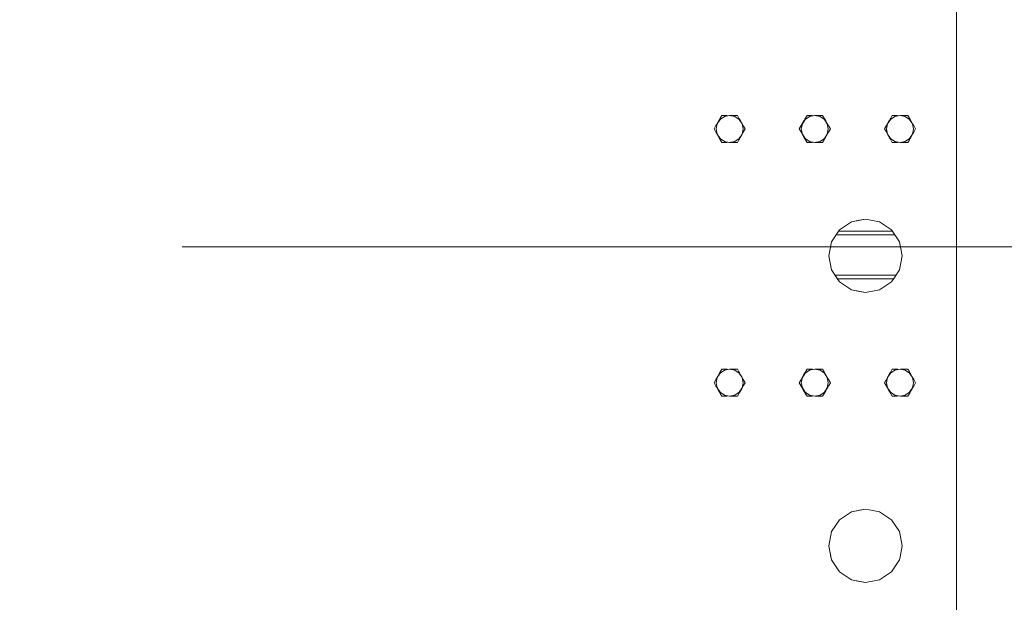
# Model space of a CAD drawing. Header units: millimetres. Extents: x 53746 to 116821, y -810352 to -765802.
# Tile 16 of 256: x 60563 to 61901, y -786677 to -785885. Entities that reach past the tile are written whole.
import ezdxf

# ---------------------------------------------------------------- set-up
doc = ezdxf.new("R2010")
doc.units = ezdxf.units.MM
doc.header["$MEASUREMENT"] = 0
doc.linetypes.add('DGN Style 4', pattern=[2290.351719, 1144.460571, -572.230286, 1.430576, -572.230286])
doc.layers.add('Main Cradle Rails', color=7, linetype='Continuous', lineweight=0)
doc.layers.add('Sheave', color=7, linetype='Continuous', lineweight=0)

# ---------------------------------------------------------------- blocks, each defined once
blk = doc.blocks.new('*U57')
at = {"color": 1, "linetype": 'DGN Style 4', "lineweight": 0}
blk.add_line((-26789.6, 1882.9), (27651, 1882.9), dxfattribs=at)
at = {"layer": 'Main Cradle Rails', "color": 7, "linetype": 'Continuous', "lineweight": 0}
for p, q in [((-23606.8, 1904.5), (-23533.9, 1904.5)), ((-23610.1, 1899.5), (-23530.5, 1899.5)), ((-23611.7, 1844.5), (-23529, 1844.5)), ((-23608.3, 1839.5), (-23532.3, 1839.5))]:
    blk.add_line(p, q, dxfattribs=at)
at = {"layer": 'Sheave', "color": 7, "linetype": 'Continuous', "lineweight": 0}
for p, q in [((-23446.5, 2137), (-23446.5, 2398)), ((-23765.7, 2061.8), (-23767.8, 2058.2)), ((-23765.7, 2061.8), (-23767.8, 2058.2)), ((-23765.7, 2061.8), (-23765.7, 2061.8)), ((-23762.8, 2061.8), (-23765.7, 2061.8)), ((-23744.6, 2061.8), (-23747.3, 2061.8)), ((-23742, 2057.4), (-23744.6, 2061.8)), ((-23744.6, 2061.8), (-23744.6, 2061.8)), ((-23742, 2057.4), (-23744.6, 2061.8)), ((-23742, 2057.4), (-23744.6, 2061.8)), ((-23649.8, 2061.8), (-23651.9, 2058.2)), ((-23649.8, 2061.8), (-23651.9, 2058.2)), ((-23649.8, 2061.8), (-23649.8, 2061.8)), ((-23646.9, 2061.8), (-23649.8, 2061.8)), ((-23628.7, 2061.8), (-23631.4, 2061.8)), ((-23626.1, 2057.4), (-23628.7, 2061.8)), ((-23628.7, 2061.8), (-23628.7, 2061.8)), ((-23626.1, 2057.4), (-23628.7, 2061.8)), ((-23626.1, 2057.4), (-23628.7, 2061.8)), ((-23534, 2061.8), (-23536.1, 2058.2)), ((-23534, 2061.8), (-23536.1, 2058.2)), ((-23534, 2061.8), (-23534, 2061.8)), ((-23531, 2061.8), (-23534, 2061.8)), ((-23512.8, 2061.8), (-23515.5, 2061.8)), ((-23510.2, 2057.4), (-23512.8, 2061.8)), ((-23512.8, 2061.8), (-23512.8, 2061.8)), ((-23510.2, 2057.4), (-23512.8, 2061.8)), ((-23510.2, 2057.4), (-23512.8, 2061.8)), ((-23768.6, 2056.9), (-23769.7, 2055)), ((-23769.7, 2055), (-23768.6, 2056.9)), ((-23767.8, 2058.2), (-23768.6, 2056.9)), ((-23652.7, 2056.9), (-23653.8, 2055)), ((-23652.7, 2056.9), (-23653.8, 2055)), ((-23651.9, 2058.2), (-23652.7, 2056.9)), ((-23651.9, 2058.2), (-23652.7, 2056.9)), ((-23536.8, 2056.9), (-23537.9, 2055)), ((-23536.8, 2056.9), (-23537.9, 2055)), ((-23536.1, 2058.2), (-23536.8, 2056.9)), ((-23536.1, 2058.2), (-23536.8, 2056.9)), ((-23535.8, 2058.6), (-23536.1, 2058.2)), ((-23773.8, 2047.9), (-23776.3, 2043.5)), ((-23776.3, 2043.5), (-23774.2, 2039.8)), ((-23776.3, 2043.5), (-23776.3, 2043.5)), ((-23773.5, 2043.5), (-23772.1, 2036.5)), ((-23657.9, 2047.9), (-23660.4, 2043.5)), ((-23660.4, 2043.5), (-23658.3, 2039.8)), ((-23660.4, 2043.5), (-23660.4, 2043.5)), ((-23657.6, 2043.5), (-23656.2, 2036.5)), ((-23542, 2047.9), (-23544.5, 2043.5)), ((-23544.5, 2043.5), (-23542.4, 2039.8)), ((-23544.5, 2043.5), (-23544.5, 2043.5)), ((-23541.7, 2043.5), (-23540.3, 2036.5)), ((-23768.3, 2029.6), (-23765.7, 2025.1)), ((-23768.3, 2029.6), (-23765.7, 2025.1)), ((-23765.7, 2025.1), (-23765.7, 2025.1)), ((-23758.4, 2025.1), (-23762, 2025.1)), ((-23744.6, 2025.1), (-23754.8, 2025.1)), ((-23751.3, 2025.1), (-23747.6, 2025.1)), ((-23744.6, 2025.1), (-23742.5, 2028.8)), ((-23652.4, 2029.6), (-23649.8, 2025.1)), ((-23652.4, 2029.6), (-23649.8, 2025.1)), ((-23649.8, 2025.1), (-23649.8, 2025.1)), ((-23642.5, 2025.1), (-23646.1, 2025.1)), ((-23628.7, 2025.1), (-23638.9, 2025.1)), ((-23635.4, 2025.1), (-23631.7, 2025.1)), ((-23628.7, 2025.1), (-23626.6, 2028.8)), ((-23536.5, 2029.6), (-23534, 2025.1)), ((-23536.5, 2029.6), (-23534, 2025.1)), ((-23534.9, 2026.8), (-23534, 2025.1)), ((-23534, 2025.1), (-23534, 2025.1)), ((-23526.6, 2025.1), (-23530.2, 2025.1)), ((-23512.8, 2025.1), (-23523, 2025.1)), ((-23519.5, 2025.1), (-23515.8, 2025.1)), ((-23512.8, 2025.1), (-23510.7, 2028.8)), ((-23570.3, 1920.8), (-23551.2, 1917)), ((-23768.3, 1712.1), (-23765.7, 1716.5)), ((-23768.3, 1712.1), (-23765.7, 1716.5)), ((-23765.7, 1716.5), (-23765.7, 1716.5)), ((-23762, 1716.5), (-23758.4, 1716.5)), ((-23754.8, 1716.5), (-23744.6, 1716.5)), ((-23751.3, 1716.5), (-23747.6, 1716.5)), ((-23744.6, 1716.5), (-23742.5, 1712.8)), ((-23652.4, 1712.1), (-23649.8, 1716.5)), ((-23652.4, 1712.1), (-23649.8, 1716.5)), ((-23649.8, 1716.5), (-23649.8, 1716.5)), ((-23646.1, 1716.5), (-23642.5, 1716.5)), ((-23638.9, 1716.5), (-23628.7, 1716.5)), ((-23635.4, 1716.5), (-23631.7, 1716.5)), ((-23628.7, 1716.5), (-23626.6, 1712.8)), ((-23536.5, 1712.1), (-23534, 1716.5)), ((-23536.5, 1712.1), (-23534, 1716.5)), ((-23534, 1716.5), (-23534, 1716.5)), ((-23530.2, 1716.5), (-23526.6, 1716.5)), ((-23523, 1716.5), (-23512.8, 1716.5)), ((-23519.5, 1716.5), (-23515.8, 1716.5)), ((-23512.8, 1716.5), (-23510.7, 1712.8)), ((-23776.3, 1698.1), (-23772.4, 1705)), ((-23773.5, 1698.1), (-23772.1, 1705.2)), ((-23772.5, 1704.7), (-23772.4, 1705)), ((-23660.4, 1698.1), (-23658.3, 1701.8)), ((-23657.6, 1698.1), (-23656.2, 1705.2)), ((-23544.5, 1698.1), (-23542.4, 1701.8)), ((-23541.7, 1698.1), (-23540.3, 1705.2)), ((-23773.8, 1693.7), (-23776.3, 1698.1)), ((-23776.3, 1698.1), (-23776.3, 1698.1)), ((-23773.8, 1693.7), (-23776.3, 1698.1)), ((-23768.6, 1684.7), (-23770.4, 1687.8)), ((-23768.6, 1684.7), (-23770.4, 1687.8)), ((-23657.9, 1693.7), (-23660.4, 1698.1)), ((-23660.4, 1698.1), (-23660.4, 1698.1)), ((-23652.7, 1684.7), (-23654.5, 1687.8)), ((-23654.3, 1687.5), (-23654.5, 1687.8)), ((-23654.3, 1687.5), (-23652.7, 1684.7)), ((-23542, 1693.7), (-23544.5, 1698.1)), ((-23544.5, 1698.1), (-23544.5, 1698.1)), ((-23536.8, 1684.7), (-23538.6, 1687.8)), ((-23538.6, 1687.8), (-23538.3, 1687.3)), ((-23538.3, 1687.3), (-23536.8, 1684.7)), ((-23767.8, 1683.5), (-23768.6, 1684.7)), ((-23768.4, 1684.4), (-23768.6, 1684.7)), ((-23765.7, 1679.8), (-23767.8, 1683.5)), ((-23765.7, 1679.8), (-23767.8, 1683.5)), ((-23765.7, 1679.8), (-23765.7, 1679.8)), ((-23762.8, 1679.8), (-23765.7, 1679.8)), ((-23744.6, 1679.8), (-23747.3, 1679.8)), ((-23742, 1684.2), (-23744.6, 1679.8)), ((-23742, 1684.2), (-23744.6, 1679.8)), ((-23744.6, 1679.8), (-23742, 1684.2)), ((-23744.6, 1679.8), (-23744.6, 1679.8)), ((-23651.9, 1683.5), (-23652.7, 1684.7)), ((-23652.7, 1684.7), (-23651.9, 1683.5)), ((-23649.8, 1679.8), (-23651.9, 1683.5)), ((-23649.8, 1679.8), (-23651.9, 1683.5)), ((-23651.9, 1683.5), (-23651.8, 1683.2)), ((-23651.8, 1683.2), (-23649.8, 1679.8)), ((-23649.8, 1679.8), (-23649.8, 1679.8)), ((-23646.9, 1679.8), (-23649.8, 1679.8)), ((-23628.7, 1679.8), (-23631.4, 1679.8)), ((-23626.1, 1684.2), (-23628.7, 1679.8)), ((-23626.1, 1684.2), (-23628.7, 1679.8)), ((-23628.7, 1679.8), (-23626.1, 1684.2)), ((-23628.7, 1679.8), (-23628.7, 1679.8)), ((-23536.1, 1683.5), (-23536.8, 1684.7)), ((-23536.8, 1684.7), (-23536.1, 1683.5)), ((-23534, 1679.8), (-23536.1, 1683.5)), ((-23534, 1679.8), (-23536.1, 1683.5)), ((-23535.8, 1683), (-23534, 1679.8)), ((-23534, 1679.8), (-23534, 1679.8)), ((-23531, 1679.8), (-23534, 1679.8)), ((-23512.8, 1679.8), (-23515.5, 1679.8)), ((-23510.2, 1684.2), (-23512.8, 1679.8)), ((-23510.2, 1684.2), (-23512.8, 1679.8)), ((-23512.8, 1679.8), (-23510.2, 1684.2)), ((-23512.8, 1679.8), (-23512.8, 1679.8)), ((-23523.3, 1461.5), (-23524.2, 1457.3))]:
    blk.add_line(p, q, dxfattribs=at)
at = {"layer": 'Sheave', "color": 7, "linetype": 'Continuous', "lineweight": 0, "flags": 128}
for points in [[(-24713.3, 759.3), (-24541.5, 759.3), (-24251.5, 759.3), (-24087.6, 759.3), (-23837.4, 759.3), (-23697.2, 759.3), (-23623.3, 759.3), (-23578.4, 759.3), (-23446.5, 759.3), (-23446.5, 775.3), (-23446.5, 894.6), (-23446.5, 1193.1), (-23446.5, 1252.4), (-23446.5, 1461.5), (-23446.5, 1524.5), (-23446.5, 1605.8), (-23446.5, 1801.4), (-23446.5, 1839.9), (-23446.5, 1941.4), (-23446.5, 1996.2), (-23446.5, 2137)], [(-23773.5, 2043.5), (-23772.1, 2050.5), (-23768.1, 2056.4), (-23762.2, 2060.4), (-23755.2, 2061.8), (-23748.1, 2060.4), (-23742.2, 2056.4), (-23738.2, 2050.5), (-23736.8, 2043.5), (-23738.2, 2036.5), (-23742.2, 2030.5), (-23748.1, 2026.5), (-23755.2, 2025.1), (-23762.2, 2026.5), (-23768.1, 2030.5), (-23772.1, 2036.5)], [(-23767.8, 2058.2), (-23765.9, 2061.6), (-23765.9, 2061.6)], [(-23762.8, 2061.8), (-23762, 2061.8), (-23758.5, 2061.8), (-23758.5, 2061.8)], [(-23754.8, 2061.8), (-23754.8, 2061.8), (-23751.1, 2061.8), (-23747.6, 2061.8), (-23747.3, 2061.8), (-23744.6, 2061.8)], [(-23657.6, 2043.5), (-23656.2, 2050.5), (-23652.2, 2056.4), (-23646.3, 2060.4), (-23639.3, 2061.8), (-23632.2, 2060.4), (-23626.3, 2056.4), (-23622.3, 2050.5), (-23620.9, 2043.5), (-23622.3, 2036.5), (-23626.3, 2030.5), (-23632.2, 2026.5), (-23639.3, 2025.1), (-23646.3, 2026.5), (-23652.2, 2030.5), (-23656.2, 2036.5)], [(-23646.9, 2061.8), (-23646.1, 2061.8), (-23642.6, 2061.8), (-23642.6, 2061.8)], [(-23638.9, 2061.8), (-23638.9, 2061.8), (-23635.2, 2061.8), (-23631.7, 2061.8), (-23631.4, 2061.8), (-23628.7, 2061.8)], [(-23541.7, 2043.5), (-23540.3, 2050.5), (-23536.3, 2056.4), (-23530.4, 2060.4), (-23523.4, 2061.8), (-23516.4, 2060.4), (-23510.4, 2056.4), (-23506.4, 2050.5), (-23505, 2043.5), (-23506.4, 2036.5), (-23510.4, 2030.5), (-23516.4, 2026.5), (-23523.4, 2025.1), (-23530.4, 2026.5), (-23536.3, 2030.5), (-23540.3, 2036.5)], [(-23531, 2061.8), (-23530.2, 2061.8), (-23526.8, 2061.8), (-23526.7, 2061.8)], [(-23523, 2061.8), (-23523, 2061.8), (-23519.3, 2061.8), (-23515.8, 2061.8), (-23515.5, 2061.8), (-23512.8, 2061.8)], [(-23768.3, 2029.6), (-23768.6, 2030.1), (-23769.9, 2032.4), (-23771.7, 2035.5), (-23772.2, 2036.4), (-23772.4, 2036.7), (-23774.2, 2039.8), (-23776.3, 2043.5), (-23773.8, 2047.9), (-23772.2, 2050.6), (-23772.2, 2050.7), (-23770.4, 2053.8), (-23769.7, 2055), (-23768.6, 2056.9), (-23767.8, 2058.2)], [(-23768.6, 2056.9), (-23768.3, 2057.3), (-23767.8, 2058.2)], [(-23742, 2057.4), (-23741.7, 2056.9), (-23740.4, 2054.6), (-23738.6, 2051.5), (-23738.1, 2050.6), (-23737.9, 2050.3), (-23736.1, 2047.1), (-23734, 2043.5), (-23736.5, 2039.1), (-23738.1, 2036.4), (-23738.2, 2036.3), (-23739.9, 2033.2), (-23740.6, 2032), (-23741.7, 2030), (-23742.5, 2028.8)], [(-23652.4, 2029.6), (-23652.7, 2030.1), (-23654, 2032.4), (-23655.8, 2035.5), (-23656.3, 2036.4), (-23656.5, 2036.7), (-23658.3, 2039.8), (-23660.4, 2043.5), (-23657.9, 2047.9), (-23656.3, 2050.6), (-23656.3, 2050.7), (-23654.5, 2053.8), (-23653.8, 2055), (-23652.7, 2056.9), (-23651.9, 2058.2)], [(-23651.8, 2058.5), (-23651.8, 2058.5), (-23651.9, 2058.2)], [(-23626.1, 2057.4), (-23625.8, 2056.9), (-23624.5, 2054.6), (-23622.7, 2051.5), (-23622.2, 2050.6), (-23622, 2050.3), (-23620.2, 2047.1), (-23618.1, 2043.5), (-23620.6, 2039.1), (-23622.2, 2036.4), (-23622.3, 2036.3), (-23624.1, 2033.2), (-23624.7, 2032), (-23625.9, 2030), (-23626.6, 2028.8)], [(-23536.5, 2029.6), (-23536.8, 2030.1), (-23538.1, 2032.4), (-23539.9, 2035.5), (-23540.5, 2036.4), (-23540.6, 2036.7), (-23542.4, 2039.8), (-23544.5, 2043.5), (-23542, 2047.9), (-23540.5, 2050.6), (-23540.4, 2050.7), (-23538.6, 2053.8), (-23537.9, 2055), (-23536.8, 2056.9), (-23536.1, 2058.2)], [(-23506.8, 2051.5), (-23506.8, 2051.5), (-23506.3, 2050.6), (-23506.1, 2050.3), (-23504.3, 2047.1), (-23502.2, 2043.5), (-23504.7, 2039.1), (-23506.3, 2036.4), (-23506.4, 2036.3), (-23508.2, 2033.2), (-23508.8, 2032), (-23510, 2030), (-23510.7, 2028.8)], [(-23510.2, 2057.4), (-23510, 2056.9), (-23508.6, 2054.6), (-23506.8, 2051.5)], [(-23774.2, 2039.8), (-23776.3, 2043.5), (-23773.8, 2047.9)], [(-23657.9, 2047.9), (-23660.4, 2043.5), (-23658.3, 2039.8)], [(-23542, 2047.9), (-23544.5, 2043.5), (-23542.4, 2039.8)], [(-23766.2, 2025.9), (-23766.2, 2025.9), (-23767.5, 2028.1), (-23768.3, 2029.6)], [(-23762, 2025.1), (-23762.8, 2025.1), (-23765.7, 2025.1)], [(-23758.3, 2025.1), (-23758.4, 2025.1), (-23762, 2025.1), (-23762, 2025.1)], [(-23751.3, 2025.1), (-23754.8, 2025.1), (-23754.8, 2025.1)], [(-23744.6, 2025.1), (-23747.3, 2025.1), (-23747.6, 2025.1)], [(-23652.4, 2029.6), (-23650.9, 2027), (-23649.8, 2025.1)], [(-23646.1, 2025.1), (-23646.9, 2025.1), (-23649.8, 2025.1)], [(-23642.4, 2025.1), (-23642.5, 2025.1), (-23646.1, 2025.1), (-23646.1, 2025.1)], [(-23635.4, 2025.1), (-23638.9, 2025.1), (-23638.9, 2025.1)], [(-23628.7, 2025.1), (-23631.4, 2025.1), (-23631.7, 2025.1)], [(-23536.5, 2029.6), (-23534.9, 2026.8), (-23534.9, 2026.8)], [(-23530.2, 2025.1), (-23531, 2025.1), (-23534, 2025.1)], [(-23526.5, 2025.1), (-23526.6, 2025.1), (-23530.2, 2025.1), (-23530.2, 2025.1)], [(-23519.5, 2025.1), (-23523, 2025.1), (-23523, 2025.1)], [(-23512.8, 2025.1), (-23515.5, 2025.1), (-23515.8, 2025.1)], [(-23570.3, 1920.8), (-23589.4, 1917), (-23605.6, 1906.2), (-23616.5, 1889.9), (-23620.3, 1870.8), (-23616.5, 1851.7), (-23605.6, 1835.5), (-23589.4, 1824.6), (-23570.3, 1820.8)], [(-23551.2, 1917), (-23535, 1906.2), (-23524.2, 1889.9), (-23520.3, 1870.8), (-23524.2, 1851.7), (-23532, 1839.9), (-23535, 1835.5), (-23551.2, 1824.6), (-23570.3, 1820.8), (-23578.4, 1822.4), (-23589.5, 1824.6), (-23605.7, 1835.5), (-23608.7, 1839.9), (-23616.5, 1851.7), (-23620.3, 1870.8), (-23616.5, 1889.9), (-23605.7, 1906.2), (-23589.5, 1917), (-23578.4, 1919.2), (-23570.3, 1920.8)], [(-23772.1, 1705.2), (-23768.1, 1711.1), (-23762.2, 1715.1), (-23755.2, 1716.5), (-23748.1, 1715.1), (-23742.2, 1711.1), (-23738.2, 1705.2), (-23736.8, 1698.1), (-23738.2, 1691.1), (-23742.2, 1685.2), (-23748.1, 1681.2), (-23755.2, 1679.8), (-23762.2, 1681.2), (-23768.1, 1685.2), (-23772.1, 1691.1), (-23773.5, 1698.1)], [(-23768.3, 1712.1), (-23768.2, 1712.2), (-23765.7, 1716.5)], [(-23765.7, 1716.5), (-23762.8, 1716.5), (-23762, 1716.5)], [(-23762, 1716.5), (-23758.4, 1716.5), (-23758.3, 1716.5)], [(-23754.8, 1716.5), (-23754.8, 1716.5), (-23751.3, 1716.5)], [(-23747.6, 1716.5), (-23747.3, 1716.5), (-23744.6, 1716.5)], [(-23656.2, 1705.2), (-23652.2, 1711.1), (-23646.3, 1715.1), (-23639.3, 1716.5), (-23632.2, 1715.1), (-23626.3, 1711.1), (-23622.3, 1705.2), (-23620.9, 1698.1), (-23622.3, 1691.1), (-23626.3, 1685.2), (-23632.2, 1681.2), (-23639.3, 1679.8), (-23646.3, 1681.2), (-23652.2, 1685.2), (-23656.2, 1691.1), (-23657.6, 1698.1)], [(-23649.8, 1716.5), (-23646.9, 1716.5), (-23646.1, 1716.5)], [(-23646.1, 1716.5), (-23642.5, 1716.5), (-23642.4, 1716.5)], [(-23638.9, 1716.5), (-23638.9, 1716.5), (-23635.4, 1716.5)], [(-23631.7, 1716.5), (-23631.4, 1716.5), (-23628.7, 1716.5)], [(-23540.3, 1705.2), (-23536.3, 1711.1), (-23530.4, 1715.1), (-23523.4, 1716.5), (-23516.4, 1715.1), (-23510.4, 1711.1), (-23506.4, 1705.2), (-23505, 1698.1), (-23506.4, 1691.1), (-23510.4, 1685.2), (-23516.4, 1681.2), (-23523.4, 1679.8), (-23530.4, 1681.2), (-23536.3, 1685.2), (-23540.3, 1691.1), (-23541.7, 1698.1)], [(-23535.6, 1713.6), (-23535.6, 1713.6), (-23536.5, 1712.1)], [(-23534, 1716.5), (-23531, 1716.5), (-23530.2, 1716.5)], [(-23530.2, 1716.5), (-23526.6, 1716.5), (-23526.5, 1716.5)], [(-23523, 1716.5), (-23523, 1716.5), (-23519.5, 1716.5)], [(-23515.8, 1716.5), (-23515.5, 1716.5), (-23512.8, 1716.5)], [(-23767.8, 1683.5), (-23768.6, 1684.7), (-23769.7, 1686.6), (-23770.4, 1687.8), (-23772.2, 1690.9), (-23772.2, 1691.1), (-23773.8, 1693.7), (-23776.3, 1698.1), (-23774.2, 1701.8), (-23772.4, 1705), (-23772.2, 1705.2), (-23771.7, 1706.2), (-23769.9, 1709.3), (-23768.6, 1711.6), (-23768.3, 1712.1)], [(-23776.3, 1698.1), (-23772.5, 1704.7), (-23772.5, 1704.7)], [(-23742.5, 1712.8), (-23741.7, 1711.6), (-23740.6, 1709.6), (-23739.9, 1708.5), (-23738.2, 1705.4), (-23738.1, 1705.2), (-23736.5, 1702.5), (-23734, 1698.1), (-23736.1, 1694.5), (-23737.9, 1691.3), (-23738.1, 1691.1), (-23738.6, 1690.1), (-23740.4, 1687), (-23741.7, 1684.7), (-23742, 1684.2)], [(-23651.9, 1683.5), (-23652.7, 1684.7), (-23653.8, 1686.6), (-23654.5, 1687.8), (-23656.3, 1690.9), (-23656.3, 1691.1), (-23657.9, 1693.7), (-23660.4, 1698.1), (-23658.3, 1701.8), (-23656.5, 1705), (-23656.3, 1705.2), (-23655.8, 1706.2), (-23654, 1709.3), (-23652.7, 1711.6), (-23652.4, 1712.1)], [(-23657.9, 1693.7), (-23660.4, 1698.1), (-23658.3, 1701.8)], [(-23651.6, 1713.4), (-23651.6, 1713.4), (-23652.4, 1712.1)], [(-23626.6, 1712.8), (-23625.9, 1711.6), (-23624.7, 1709.6), (-23624.1, 1708.5), (-23622.3, 1705.4), (-23622.2, 1705.2), (-23620.6, 1702.5), (-23618.1, 1698.1), (-23620.2, 1694.5), (-23622, 1691.3), (-23622.2, 1691.1), (-23622.7, 1690.1), (-23624.5, 1687), (-23625.8, 1684.7), (-23626.1, 1684.2)], [(-23537.9, 1686.6), (-23537.9, 1686.6), (-23538.6, 1687.8), (-23540.4, 1690.9), (-23540.5, 1691.1), (-23542, 1693.7), (-23544.5, 1698.1), (-23542.4, 1701.8), (-23540.6, 1705), (-23540.5, 1705.2), (-23539.9, 1706.2), (-23538.1, 1709.3), (-23536.8, 1711.6), (-23536.5, 1712.1)], [(-23542.4, 1701.8), (-23544.5, 1698.1), (-23542, 1693.7)], [(-23510.7, 1712.8), (-23510, 1711.6), (-23508.8, 1709.6), (-23508.2, 1708.5), (-23506.4, 1705.4), (-23506.3, 1705.2), (-23504.7, 1702.5), (-23502.2, 1698.1), (-23504.3, 1694.5), (-23506.1, 1691.3), (-23506.3, 1691.1), (-23506.8, 1690.1), (-23508.6, 1687), (-23510, 1684.7), (-23510.2, 1684.2)], [(-23767.8, 1683.5), (-23768.4, 1684.4), (-23768.4, 1684.4)], [(-23758.5, 1679.8), (-23758.5, 1679.8), (-23762, 1679.8), (-23762.8, 1679.8)], [(-23744.6, 1679.8), (-23747.3, 1679.8), (-23747.6, 1679.8), (-23751.1, 1679.8), (-23754.8, 1679.8), (-23754.8, 1679.8)], [(-23642.6, 1679.8), (-23642.6, 1679.8), (-23646.1, 1679.8), (-23646.9, 1679.8)], [(-23628.7, 1679.8), (-23631.4, 1679.8), (-23631.7, 1679.8), (-23635.2, 1679.8), (-23638.9, 1679.8), (-23638.9, 1679.8)], [(-23536.1, 1683.5), (-23536.8, 1684.7), (-23537.9, 1686.6)], [(-23536.1, 1683.5), (-23535.8, 1683), (-23535.8, 1683)], [(-23526.7, 1679.8), (-23526.8, 1679.8), (-23530.2, 1679.8), (-23531, 1679.8)], [(-23512.8, 1679.8), (-23515.5, 1679.8), (-23515.8, 1679.8), (-23519.3, 1679.8), (-23523, 1679.8), (-23523, 1679.8)], [(-23570.3, 1526.4), (-23589.4, 1522.6), (-23605.6, 1511.8), (-23616.5, 1495.6), (-23620.3, 1476.4), (-23616.5, 1457.3), (-23605.6, 1441.1), (-23589.4, 1430.2), (-23570.3, 1426.4)], [(-23524.2, 1457.3), (-23535, 1441.1), (-23551.2, 1430.2), (-23570.3, 1426.4), (-23578.4, 1428), (-23589.5, 1430.2), (-23605.7, 1441.1), (-23616.5, 1457.3), (-23617.4, 1461.5), (-23620.3, 1476.4), (-23616.5, 1495.6), (-23605.7, 1511.8), (-23589.5, 1522.6), (-23580.3, 1524.5), (-23578.4, 1524.8), (-23570.3, 1526.4), (-23560.4, 1524.5), (-23551.2, 1522.6), (-23535, 1511.8), (-23524.2, 1495.6), (-23520.3, 1476.4), (-23523.3, 1461.5)]]:
    blk.add_lwpolyline(points, dxfattribs=at)

msp = doc.modelspace()

# ---------------------------------------------------------------- block references
at = {"layer": 'Main Cradle Rails', "color": 7, "linetype": 'Continuous', "lineweight": 0}
msp.add_blockref('*U57', (85283.05, -788076.95), dxfattribs=at)

doc.saveas('drawing.dxf')
